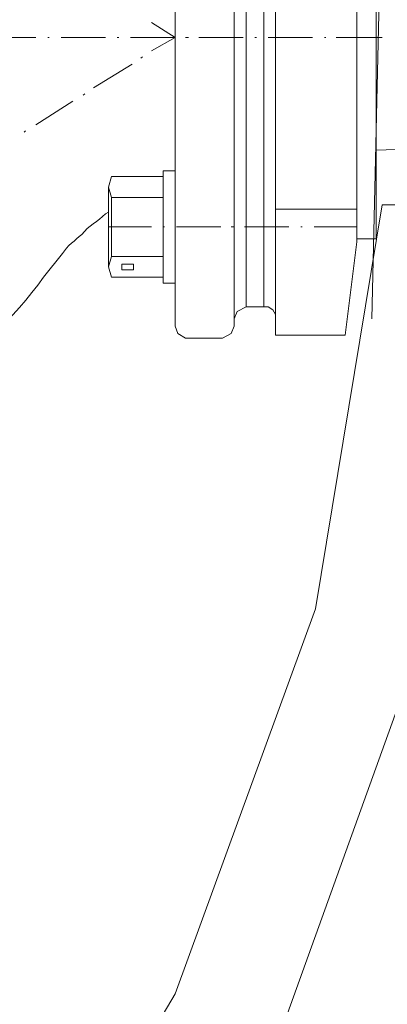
# Model space of a CAD drawing. Extents: x -23500 to 2637, y 21242 to 29547.
# Tile 93 of 121: x -5220 to -5096, y 24522 to 24851. Entities that reach past the tile are written whole.
import ezdxf

# ---------------------------------------------------------------- set-up
doc = ezdxf.new("R2010")
doc.units = 0
doc.header["$LTSCALE"] = 25
doc.layers.get('0').update_dxf_attribs({"linetype": 'CONTINUOUS', "lineweight": 13})

msp = doc.modelspace()

# ---------------------------------------------------------------- linework, layer by layer
at = {"color": 7, "lineweight": 9}
for points, knots in [([(-5065.966, 24737.781), (-5065.966, 24737.781), (-5060.025, 24896.901), (-5060.025, 24896.901), (-5060.025, 24896.901), (-5086.301, 25053.537), (-5086.301, 25053.537), (-5086.301, 25053.537), (-5143.798, 25201.758), (-5143.798, 25201.758), (-5143.798, 25201.758), (-5229.552, 25335.599), (-5229.552, 25335.599), (-5229.552, 25335.599), (-5340.585, 25449.609), (-5340.585, 25449.609), (-5340.585, 25449.609), (-5471.954, 25538.832), (-5471.954, 25538.832), (-5471.954, 25538.832), (-5619.179, 25599.798), (-5619.179, 25599.798), (-5619.179, 25599.798), (-5775.322, 25630.048), (-5775.322, 25630.048)], [0, 0, 0, 0, 1, 1, 1, 2, 2, 2, 3, 3, 3, 4, 4, 4, 5, 5, 5, 6, 6, 6, 7, 7, 7, 8, 8, 8, 8]), ([(-5101.653, 24751.165), (-5101.653, 24751.165), (-5098.184, 24901.859), (-5098.184, 24901.859), (-5098.184, 24901.859), (-5124.46, 25050.572), (-5124.46, 25050.572), (-5124.46, 25050.572), (-5179.977, 25190.846), (-5179.977, 25190.846), (-5179.977, 25190.846), (-5262.766, 25317.257), (-5262.766, 25317.257), (-5262.766, 25317.257), (-5368.842, 25424.33), (-5368.842, 25424.33), (-5368.842, 25424.33), (-5494.256, 25508.103), (-5494.256, 25508.103), (-5494.256, 25508.103), (-5634.051, 25565.108), (-5634.051, 25565.108), (-5634.051, 25565.108), (-5782.26, 25592.86), (-5782.26, 25592.86)], [0, 0, 0, 0, 1, 1, 1, 2, 2, 2, 3, 3, 3, 4, 4, 4, 5, 5, 5, 6, 6, 6, 7, 7, 7, 8, 8, 8, 8]), ([(-5100.164, 24883.013), (-5100.164, 24883.013), (-5008.961, 24883.013), (-5008.961, 24883.013), (-5008.961, 24883.013), (-5008.961, 24810.643), (-5008.961, 24810.643), (-5008.961, 24810.643), (-5100.164, 24807.666), (-5100.164, 24807.666), (-5100.164, 24807.666), (-5100.164, 24883.013), (-5100.164, 24883.013), (-5100.164, 24883.013), (-5100.164, 24883.013), (-5100.164, 24883.013)], [0, 0, 0, 0, 1, 1, 1, 2, 2, 2, 3, 3, 3, 4, 4, 4, 5, 5, 5, 5]), ([(-5167.589, 24800.728), (-5167.589, 24800.728), (-5171.554, 24800.728), (-5171.554, 24800.728), (-5171.554, 24800.728), (-5171.554, 24763.057), (-5171.554, 24763.057), (-5171.554, 24763.057), (-5167.589, 24763.057), (-5167.589, 24763.057), (-5167.589, 24763.057), (-5167.589, 24800.728), (-5167.589, 24800.728)], [0, 0, 0, 0, 1, 1, 1, 2, 2, 2, 3, 3, 3, 4, 4, 4, 4]), ([(-5188.908, 24798.747), (-5188.908, 24798.747), (-5189.892, 24795.278), (-5189.892, 24795.278), (-5189.892, 24795.278), (-5188.908, 24791.809), (-5188.908, 24791.809)], [0, 0, 0, 0, 1, 1, 1, 2, 2, 2, 2]), ([(-5167.589, 24797.259), (-5167.589, 24797.259), (-5167.589, 24766.038), (-5167.589, 24766.038), (-5167.589, 24766.038), (-5167.589, 24765.041), (-5167.589, 24765.041)], [0, 0, 0, 0, 1, 1, 1, 2, 2, 2, 2]), ([(-5686.591, 24112.199), (-5686.591, 24112.199), (-5555.727, 24153.839), (-5555.727, 24153.839), (-5555.727, 24153.839), (-5434.766, 24218.275), (-5434.766, 24218.275), (-5434.766, 24218.275), (-5327.201, 24303.537), (-5327.201, 24303.537), (-5327.201, 24303.537), (-5237.486, 24407.14), (-5237.486, 24407.14), (-5237.486, 24407.14), (-5167.589, 24525.124), (-5167.589, 24525.124), (-5167.589, 24525.124), (-5120.499, 24654.008), (-5120.499, 24654.008), (-5120.499, 24654.008), (-5098.184, 24789.324), (-5098.184, 24789.324)], [0, 0, 0, 0, 1, 1, 1, 2, 2, 2, 3, 3, 3, 4, 4, 4, 5, 5, 5, 6, 6, 6, 7, 7, 7, 7]), ([(-5680.145, 24075.515), (-5680.145, 24075.515), (-5542.343, 24118.645), (-5542.343, 24118.645), (-5542.343, 24118.645), (-5414.444, 24186.549), (-5414.444, 24186.549), (-5414.444, 24186.549), (-5301.43, 24276.768), (-5301.43, 24276.768), (-5301.43, 24276.768), (-5206.253, 24385.822), (-5206.253, 24385.822), (-5206.253, 24385.822), (-5132.886, 24510.252), (-5132.886, 24510.252), (-5132.886, 24510.252), (-5083.816, 24646.565), (-5083.816, 24646.565), (-5083.816, 24646.565), (-5060.517, 24789.324), (-5060.517, 24789.324)], [0, 0, 0, 0, 1, 1, 1, 2, 2, 2, 3, 3, 3, 4, 4, 4, 5, 5, 5, 6, 6, 6, 7, 7, 7, 7]), ([(-5205.256, 24772.963), (-5203.73, 24775.675), (-5201.043, 24777.378), (-5198.81, 24779.409), (-5196.653, 24782.298), (-5193.436, 24783.698), (-5190.888, 24786.347)], [0, 0, 0, 0, 1, 1, 1, 2, 2, 2, 2]), ([(-5188.908, 24771.979), (-5188.908, 24771.979), (-5189.892, 24768.51), (-5189.892, 24768.51), (-5189.892, 24768.51), (-5188.908, 24765.041), (-5188.908, 24765.041)], [0, 0, 0, 0, 1, 1, 1, 2, 2, 2, 2]), ([(-5185.426, 24769.494), (-5185.426, 24769.494), (-5181.461, 24769.494), (-5181.461, 24769.494), (-5181.461, 24769.494), (-5181.461, 24767.509), (-5181.461, 24767.509), (-5181.461, 24767.509), (-5185.426, 24767.509), (-5185.426, 24767.509), (-5185.426, 24767.509), (-5185.426, 24769.494), (-5185.426, 24769.494)], [0, 0, 0, 0, 1, 1, 1, 2, 2, 2, 3, 3, 3, 4, 4, 4, 4]), ([(-5143.798, 24755.126), (-5143.798, 24755.126), (-5146.775, 24753.638), (-5146.775, 24753.638), (-5146.775, 24753.638), (-5147.759, 24751.165), (-5147.759, 24751.165)], [0, 0, 0, 0, 1, 1, 1, 2, 2, 2, 2]), ([(-5133.883, 24752.641), (-5133.883, 24752.641), (-5134.867, 24754.129), (-5134.867, 24754.129), (-5134.867, 24754.129), (-5136.355, 24755.126), (-5136.355, 24755.126)], [0, 0, 0, 0, 1, 1, 1, 2, 2, 2, 2]), ([(-5167.589, 24748.68), (-5167.589, 24748.68), (-5166.593, 24746.208), (-5166.593, 24746.208), (-5166.593, 24746.208), (-5164.12, 24744.719), (-5164.12, 24744.719)], [0, 0, 0, 0, 1, 1, 1, 2, 2, 2, 2]), ([(-5151.72, 24744.719), (-5151.72, 24744.719), (-5148.756, 24746.208), (-5148.756, 24746.208), (-5148.756, 24746.208), (-5147.759, 24748.68), (-5147.759, 24748.68)], [0, 0, 0, 0, 1, 1, 1, 2, 2, 2, 2])]:
    msp.add_open_spline(points, degree=3, knots=knots, dxfattribs=at)
for points in [[(-5133.883, 24945.48), (-5133.883, 24945.48), (-5133.883, 24745.716), (-5133.883, 24745.716)], [(-5143.798, 24936.057), (-5143.798, 24936.057), (-5143.798, 24755.126), (-5143.798, 24755.126)], [(-5137.844, 24936.057), (-5137.844, 24936.057), (-5137.844, 24771.979), (-5137.844, 24771.979)], [(-5147.759, 24925.158), (-5147.759, 24925.158), (-5147.759, 24748.68), (-5147.759, 24748.68)], [(-5137.844, 24919.204), (-5137.844, 24919.204), (-5137.844, 24771.979), (-5137.844, 24771.979)], [(-5137.844, 24919.204), (-5137.844, 24919.204), (-5137.844, 24793.298), (-5137.844, 24793.298)], [(-5137.844, 24755.126), (-5137.844, 24755.126), (-5137.844, 24911.269), (-5137.844, 24911.269)], [(-5106.61, 24914.246), (-5106.61, 24914.246), (-5106.61, 24776.937), (-5106.61, 24776.937)], [(-5106.61, 24777.921), (-5106.61, 24777.921), (-5106.61, 24913.262), (-5106.61, 24913.262)], [(-5106.61, 24913.262), (-5106.61, 24913.262), (-5106.61, 24777.921), (-5106.61, 24777.921)], [(-5100.164, 24913.262), (-5100.164, 24913.262), (-5100.164, 24777.921), (-5100.164, 24777.921)], [(-5100.164, 24913.262), (-5100.164, 24913.262), (-5100.164, 24777.921), (-5100.164, 24777.921)], [(-5167.589, 24797.751), (-5167.589, 24797.751), (-5167.589, 24893.42), (-5167.589, 24893.42)], [(-5143.798, 24798.747), (-5143.798, 24798.747), (-5143.798, 24892.436), (-5143.798, 24892.436)], [(-5175.511, 24850.303), (-5175.511, 24850.303), (-5167.589, 24845.346), (-5167.589, 24845.346)], [(-5229.06, 24845.346), (-5229.06, 24845.346), (-5214.187, 24845.346), (-5214.187, 24845.346)], [(-5210.214, 24845.346), (-5210.214, 24845.346), (-5209.722, 24845.346), (-5209.722, 24845.346)], [(-5205.761, 24845.346), (-5205.761, 24845.346), (-5190.888, 24845.346), (-5190.888, 24845.346)], [(-5186.915, 24845.346), (-5186.915, 24845.346), (-5186.423, 24845.346), (-5186.423, 24845.346)], [(-5182.462, 24845.346), (-5182.462, 24845.346), (-5167.589, 24845.346), (-5167.589, 24845.346)], [(-5175.511, 24840.88), (-5175.511, 24840.88), (-5167.589, 24845.346), (-5167.589, 24845.346)], [(-5167.589, 24845.346), (-5169.57, 24845.346), (-5171.55, 24845.346), (-5173.531, 24845.346)], [(-5164.12, 24845.346), (-5164.12, 24845.346), (-5163.124, 24845.346), (-5163.124, 24845.346)], [(-5159.655, 24845.346), (-5159.655, 24845.346), (-5144.782, 24845.346), (-5144.782, 24845.346)], [(-5140.821, 24845.346), (-5140.821, 24845.346), (-5140.329, 24845.346), (-5140.329, 24845.346)], [(-5136.355, 24845.346), (-5136.355, 24845.346), (-5121.483, 24845.346), (-5121.483, 24845.346)], [(-5117.522, 24845.346), (-5117.522, 24845.346), (-5117.03, 24845.346), (-5117.03, 24845.346)], [(-5113.548, 24845.346), (-5113.548, 24845.346), (-5098.184, 24845.346), (-5098.184, 24845.346)], [(-5178.993, 24838.407), (-5178.993, 24838.407), (-5178.488, 24838.899), (-5178.488, 24838.899)], [(-5194.849, 24828.492), (-5194.849, 24828.492), (-5181.957, 24836.427), (-5181.957, 24836.427)], [(-5198.318, 24826.007), (-5198.318, 24826.007), (-5197.826, 24826.512), (-5197.826, 24826.512)], [(-5214.187, 24816.105), (-5214.187, 24816.105), (-5201.787, 24824.027), (-5201.787, 24824.027)], [(-5218.148, 24813.62), (-5218.148, 24813.62), (-5217.656, 24814.112), (-5217.656, 24814.112)], [(-5171.55, 24800.728), (-5171.55, 24800.728), (-5171.55, 24800.728), (-5171.55, 24800.728)], [(-5171.55, 24798.747), (-5171.55, 24798.747), (-5188.908, 24798.747), (-5188.908, 24798.747)], [(-5171.55, 24781.894), (-5171.55, 24781.894), (-5171.55, 24798.747), (-5171.55, 24798.747)], [(-5167.589, 24797.751), (-5167.589, 24797.751), (-5167.589, 24797.259), (-5167.589, 24797.259)], [(-5167.589, 24797.259), (-5167.589, 24797.259), (-5167.589, 24797.751), (-5167.589, 24797.751)], [(-5167.589, 24766.038), (-5167.589, 24766.038), (-5167.589, 24797.259), (-5167.589, 24797.259)], [(-5189.892, 24795.278), (-5189.892, 24795.278), (-5189.892, 24781.894), (-5189.892, 24781.894)], [(-5137.844, 24793.298), (-5137.844, 24793.298), (-5137.844, 24771.979), (-5137.844, 24771.979)], [(-5171.55, 24791.809), (-5171.55, 24791.809), (-5188.908, 24791.809), (-5188.908, 24791.809)], [(-5188.908, 24791.809), (-5188.908, 24791.809), (-5188.908, 24771.979), (-5188.908, 24771.979)], [(-5167.589, 24768.018), (-5167.589, 24768.018), (-5167.589, 24789.829), (-5167.589, 24789.829)], [(-5167.589, 24789.829), (-5167.589, 24789.829), (-5167.589, 24768.018), (-5167.589, 24768.018)], [(-5098.184, 24789.324), (-5098.184, 24789.324), (-5060.517, 24789.324), (-5060.517, 24789.324)], [(-5190.888, 24786.347), (-5190.888, 24786.347), (-5189.892, 24786.852), (-5189.892, 24786.852)], [(-5143.798, 24771.979), (-5143.798, 24771.979), (-5143.798, 24788.34), (-5143.798, 24788.34)], [(-5106.61, 24787.836), (-5106.61, 24787.836), (-5133.883, 24787.836), (-5133.883, 24787.836)], [(-5189.892, 24781.894), (-5189.892, 24781.894), (-5175.511, 24781.894), (-5175.511, 24781.894)], [(-5189.892, 24768.51), (-5189.892, 24768.51), (-5189.892, 24781.894), (-5189.892, 24781.894)], [(-5171.55, 24781.894), (-5171.55, 24781.894), (-5171.058, 24781.894), (-5171.058, 24781.894)], [(-5171.55, 24781.894), (-5171.55, 24781.894), (-5171.55, 24765.041), (-5171.55, 24765.041)], [(-5167.097, 24781.894), (-5167.097, 24781.894), (-5152.225, 24781.894), (-5152.225, 24781.894)], [(-5148.756, 24781.894), (-5148.756, 24781.894), (-5147.759, 24781.894), (-5147.759, 24781.894)], [(-5144.29, 24781.894), (-5144.29, 24781.894), (-5129.417, 24781.894), (-5129.417, 24781.894)], [(-5125.456, 24781.894), (-5125.456, 24781.894), (-5124.952, 24781.894), (-5124.952, 24781.894)], [(-5120.991, 24781.894), (-5120.991, 24781.894), (-5106.61, 24781.894), (-5106.61, 24781.894)], [(-5106.61, 24776.937), (-5106.61, 24776.937), (-5110.584, 24745.716), (-5110.584, 24745.716)], [(-5100.164, 24777.921), (-5100.164, 24777.921), (-5106.61, 24777.921), (-5106.61, 24777.921)], [(-5211.702, 24765.041), (-5211.702, 24765.041), (-5205.256, 24772.963), (-5205.256, 24772.963)], [(-5171.55, 24771.979), (-5171.55, 24771.979), (-5188.908, 24771.979), (-5188.908, 24771.979)], [(-5181.465, 24769.494), (-5181.465, 24769.494), (-5181.465, 24769.494), (-5181.465, 24769.494)], [(-5249.382, 24729.342), (-5235.38, 24738.727), (-5221.352, 24751.165), (-5211.702, 24765.041)], [(-5171.55, 24765.041), (-5171.55, 24765.041), (-5188.908, 24765.041), (-5188.908, 24765.041)], [(-5167.589, 24765.041), (-5167.589, 24765.041), (-5167.589, 24766.038), (-5167.589, 24766.038)], [(-5167.589, 24765.041), (-5167.589, 24765.041), (-5167.589, 24748.68), (-5167.589, 24748.68)], [(-5137.844, 24755.126), (-5137.844, 24755.126), (-5143.798, 24755.126), (-5143.798, 24755.126)], [(-5136.355, 24755.126), (-5136.355, 24755.126), (-5137.844, 24755.126), (-5137.844, 24755.126)], [(-5151.72, 24744.719), (-5151.72, 24744.719), (-5164.12, 24744.719), (-5164.12, 24744.719)], [(-5133.883, 24745.716), (-5133.883, 24745.716), (-5110.584, 24745.716), (-5110.584, 24745.716)]]:
    msp.add_open_spline(points, degree=3, dxfattribs=at)

doc.saveas('drawing.dxf')
